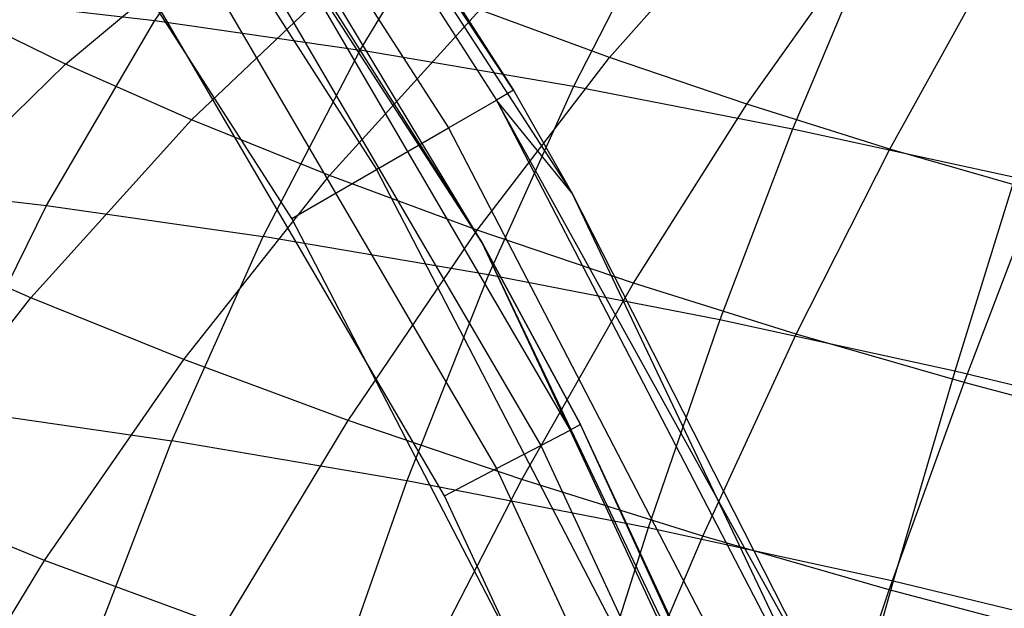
# Model space of a CAD drawing. Extents: x -11.4 to 11.4, y 1.8 to 24.6.
# Tile 121 of 199: x 2.359 to 2.737, y 14.518 to 14.744. Entities that reach past the tile are written whole.
import ezdxf

# ---------------------------------------------------------------- set-up
doc = ezdxf.new("R2010")
doc.units = 0
doc.header["$MEASUREMENT"] = 0
doc.layers.get('0').update_dxf_attribs({"color": 13, "linetype": 'CONTINUOUS'})

# ---------------------------------------------------------------- blocks, each defined once
blk = doc.blocks.new('GRUPUJ_4')
at = {"color": 0}
for p, q in [((13.76604, 13.15907, 62.06299), (13.97551, 12.83579, 62.06299)), ((13.95308, 12.87521, 62.81103), (13.76604, 13.15907, 62.06299)), ((13.76604, 13.15907, 62.06299), (13.97551, 12.83579, 62.06299)), ((13.95308, 12.87521, 62.81103), (13.76604, 13.15907, 62.06299)), ((13.94114, 12.81659, 62.06299), (13.73447, 13.13555, 62.06299)), ((13.94114, 12.81659, 62.06299), (13.73447, 13.13555, 62.06299)), ((13.80605, 13.10406, 62.81103), (13.95308, 12.87521, 62.81103)), ((13.80605, 13.10406, 62.81103), (13.95308, 12.87521, 62.81103)), ((13.79994, 13.09972, 62.84869), (13.9466, 12.87146, 62.84869)), ((13.79994, 13.09972, 62.84869), (13.9466, 12.87146, 62.84869)), ((13.78254, 13.08737, 62.88062), (13.92814, 12.86077, 62.88062)), ((13.78254, 13.08737, 62.88062), (13.92814, 12.86077, 62.88062)), ((13.7565, 13.06889, 62.90196), (13.9005, 12.84477, 62.90196)), ((13.7565, 13.06889, 62.90196), (13.9005, 12.84477, 62.90196)), ((13.86791, 12.82589, 62.90945), (13.72579, 13.04709, 62.90945)), ((13.86791, 12.82589, 62.90945), (13.72579, 13.04709, 62.90945)), ((13.94114, 12.81659, 62.06299), (13.84148, 12.98183, 62.81103)), ((13.94114, 12.81659, 62.06299), (13.84148, 12.98183, 62.81103)), ((13.94114, 12.81659, 62.81103), (13.84148, 12.98183, 62.81103)), ((13.94114, 12.81659, 62.81103), (13.84148, 12.98183, 62.81103)), ((13.83771, 12.97939, 62.83362), (13.97496, 12.74461, 62.83362)), ((13.83771, 12.97939, 62.83362), (13.97496, 12.74461, 62.83362)), ((13.83771, 12.97939, 62.83362), (13.94114, 12.81659, 62.81103)), ((13.83771, 12.97939, 62.83362), (13.94114, 12.81659, 62.81103)), ((13.82697, 12.97242, 62.85278), (13.96362, 12.73867, 62.85278)), ((13.82697, 12.97242, 62.85278), (13.96362, 12.73867, 62.85278)), ((13.81528, 12.90197, 4.8297), (13.85954, 12.96523, 4.76393)), ((13.81528, 12.90197, 4.8297), (13.85954, 12.96523, 4.76393)), ((13.8109, 12.96198, 62.86558), (13.94664, 12.72979, 62.86558)), ((13.8109, 12.96198, 62.86558), (13.94664, 12.72979, 62.86558)), ((13.89416, 12.89063, 4.8679), (13.93314, 12.95465, 4.79957)), ((13.89416, 12.89063, 4.8679), (13.93314, 12.95465, 4.79957)), ((13.92662, 12.71931, 62.87008), (13.79195, 12.94967, 62.87008)), ((13.92662, 12.71931, 62.87008), (13.79195, 12.94967, 62.87008)), ((13.9901, 12.88774, 3.54055), (14.04172, 12.94642, 3.6052)), ((13.9901, 12.88774, 3.54055), (14.04172, 12.94642, 3.6052)), ((13.78084, 12.88529, 3.59367), (13.8511, 12.94376, 3.63765)), ((13.78084, 12.88529, 3.59367), (13.8511, 12.94376, 3.63765)), ((14.00964, 12.94164, 4.82745), (13.97615, 12.87669, 4.89779)), ((14.00964, 12.94164, 4.82745), (13.97615, 12.87669, 4.89779)), ((14.04281, 12.86982, 3.51887), (14.08652, 12.93119, 3.58677)), ((14.04281, 12.86982, 3.51887), (14.08652, 12.93119, 3.58677)), ((13.8294, 12.86383, 3.55108), (13.89372, 12.92491, 3.60026)), ((13.8294, 12.86383, 3.55108), (13.89372, 12.92491, 3.60026)), ((14.0882, 12.92635, 4.84727), (14.06035, 12.8603, 4.91903)), ((14.0882, 12.92635, 4.84727), (14.06035, 12.8603, 4.91903)), ((14.09776, 12.85261, 3.50298), (14.13324, 12.91655, 3.57327)), ((14.09776, 12.85261, 3.50298), (14.13324, 12.91655, 3.57327)), ((13.74037, 12.91059, 4.78361), (13.81528, 12.90197, 4.8297)), ((13.74037, 12.91059, 4.78361), (13.81528, 12.90197, 4.8297)), ((13.78084, 12.88529, 3.59367), (13.73724, 12.90664, 3.64138)), ((13.78084, 12.88529, 3.59367), (13.73724, 12.90664, 3.64138)), ((13.88238, 12.84248, 3.51407), (13.94022, 12.90618, 3.56778)), ((13.88238, 12.84248, 3.51407), (13.94022, 12.90618, 3.56778)), ((13.9901, 12.88774, 3.54055), (13.94022, 12.90618, 3.56778)), ((13.9901, 12.88774, 3.54055), (13.94022, 12.90618, 3.56778)), ((13.77359, 12.83097, 4.88894), (13.81528, 12.90197, 4.8297)), ((13.77359, 12.83097, 4.88894), (13.81528, 12.90197, 4.8297)), ((13.81528, 12.90197, 4.8297), (13.89416, 12.89063, 4.8679)), ((13.81528, 12.90197, 4.8297), (13.89416, 12.89063, 4.8679)), ((13.85691, 12.81899, 4.9293), (13.89416, 12.89063, 4.8679)), ((13.85691, 12.81899, 4.9293), (13.89416, 12.89063, 4.8679)), ((13.97615, 12.87669, 4.89779), (13.89416, 12.89063, 4.8679)), ((13.97615, 12.87669, 4.89779), (13.89416, 12.89063, 4.8679)), ((13.9392, 12.82148, 3.48304), (13.9901, 12.88774, 3.54055)), ((13.9392, 12.82148, 3.48304), (13.9901, 12.88774, 3.54055)), ((14.04281, 12.86982, 3.51887), (13.9901, 12.88774, 3.54055)), ((14.04281, 12.86982, 3.51887), (13.9901, 12.88774, 3.54055)), ((13.71353, 12.81927, 3.55628), (13.78084, 12.88529, 3.59367)), ((13.71353, 12.81927, 3.55628), (13.78084, 12.88529, 3.59367)), ((13.8294, 12.86383, 3.55108), (13.78084, 12.88529, 3.59367)), ((13.8294, 12.86383, 3.55108), (13.78084, 12.88529, 3.59367)), ((13.97615, 12.87669, 4.89779), (13.94352, 12.80427, 4.96087)), ((13.97615, 12.87669, 4.89779), (13.94352, 12.80427, 4.96087)), ((13.95308, 12.87521, 62.81103), (13.9466, 12.87146, 62.84869)), ((13.95308, 12.87521, 62.81103), (13.9466, 12.87146, 62.84869)), ((13.95308, 12.87521, 62.81103), (13.97551, 12.83579, 62.81103)), ((13.95308, 12.87521, 62.81103), (13.97551, 12.83579, 62.06299)), ((13.95308, 12.87521, 62.81103), (13.97551, 12.83579, 62.06299)), ((13.95308, 12.87521, 62.81103), (13.97551, 12.83579, 62.81103)), ((14.06035, 12.8603, 4.91903), (13.97615, 12.87669, 4.89779)), ((14.06035, 12.8603, 4.91903), (13.97615, 12.87669, 4.89779)), ((13.92814, 12.86077, 62.88062), (13.9466, 12.87146, 62.84869)), ((13.92814, 12.86077, 62.88062), (13.9466, 12.87146, 62.84869)), ((13.97551, 12.83579, 62.81103), (13.9466, 12.87146, 62.84869)), ((14.07838, 12.63378, 62.81103), (13.9466, 12.87146, 62.84869)), ((13.97551, 12.83579, 62.81103), (13.9466, 12.87146, 62.84869)), ((14.07838, 12.63378, 62.81103), (13.9466, 12.87146, 62.84869)), ((13.9466, 12.87146, 62.84869), (14.07157, 12.63064, 62.84869)), ((13.9466, 12.87146, 62.84869), (14.07157, 12.63064, 62.84869)), ((13.99925, 12.80106, 3.45835), (14.04281, 12.86982, 3.51887)), ((13.99925, 12.80106, 3.45835), (14.04281, 12.86982, 3.51887)), ((14.09776, 12.85261, 3.50298), (14.04281, 12.86982, 3.51887)), ((14.09776, 12.85261, 3.50298), (14.04281, 12.86982, 3.51887)), ((13.76751, 12.7954, 3.50893), (13.8294, 12.86383, 3.55108)), ((13.76751, 12.7954, 3.50893), (13.8294, 12.86383, 3.55108)), ((13.88238, 12.84248, 3.51407), (13.8294, 12.86383, 3.55108)), ((13.88238, 12.84248, 3.51407), (13.8294, 12.86383, 3.55108)), ((13.9005, 12.84477, 62.90196), (13.92814, 12.86077, 62.88062)), ((13.9005, 12.84477, 62.90196), (13.92814, 12.86077, 62.88062)), ((13.92814, 12.86077, 62.88062), (14.0522, 12.62169, 62.88062)), ((13.92814, 12.86077, 62.88062), (14.0522, 12.62169, 62.88062)), ((14.06035, 12.8603, 4.91903), (14.03247, 12.78695, 4.98331)), ((14.06035, 12.8603, 4.91903), (14.03247, 12.78695, 4.98331)), ((14.14584, 12.84165, 4.9314), (14.06035, 12.8603, 4.91903)), ((14.14584, 12.84165, 4.9314), (14.06035, 12.8603, 4.91903)), ((14.06187, 12.78145, 3.44025), (14.09776, 12.85261, 3.50298)), ((14.06187, 12.78145, 3.44025), (14.09776, 12.85261, 3.50298)), ((14.15437, 12.83629, 3.49306), (14.09776, 12.85261, 3.50298)), ((14.15437, 12.83629, 3.49306), (14.09776, 12.85261, 3.50298)), ((13.86791, 12.82589, 62.90945), (13.9005, 12.84477, 62.90196)), ((13.86791, 12.82589, 62.90945), (13.9005, 12.84477, 62.90196)), ((13.9005, 12.84477, 62.90196), (14.02321, 12.60831, 62.90196)), ((13.9005, 12.84477, 62.90196), (14.02321, 12.60831, 62.90196)), ((13.69446, 12.84008, 4.84025), (13.77359, 12.83097, 4.88894)), ((13.69446, 12.84008, 4.84025), (13.77359, 12.83097, 4.88894)), ((13.8264, 12.77167, 3.46779), (13.88238, 12.84248, 3.51407)), ((13.8264, 12.77167, 3.46779), (13.88238, 12.84248, 3.51407)), ((13.9392, 12.82148, 3.48304), (13.88238, 12.84248, 3.51407)), ((13.9392, 12.82148, 3.48304), (13.88238, 12.84248, 3.51407)), ((14.14584, 12.84165, 4.9314), (14.12278, 12.76725, 4.99637)), ((14.14584, 12.84165, 4.9314), (14.12278, 12.76725, 4.99637)), ((14.12636, 12.76286, 3.42895), (14.15437, 12.83629, 3.49306)), ((14.12636, 12.76286, 3.42895), (14.15437, 12.83629, 3.49306)), ((13.97551, 12.83579, 62.81103), (14.07838, 12.63378, 62.81103)), ((13.97551, 12.83579, 62.06299), (14.14099, 12.48794, 62.06299)), ((13.97551, 12.83579, 62.06299), (14.07838, 12.63378, 62.81103)), ((13.97551, 12.83579, 62.06299), (14.14099, 12.48794, 62.06299)), ((13.97551, 12.83579, 62.81103), (13.97551, 12.83579, 62.06299)), ((13.97551, 12.83579, 62.81103), (14.07838, 12.63378, 62.81103)), ((13.97551, 12.83579, 62.06299), (14.07838, 12.63378, 62.81103)), ((13.97551, 12.83579, 62.81103), (13.97551, 12.83579, 62.06299)), ((13.73492, 12.75299, 4.94102), (13.77359, 12.83097, 4.88894)), ((13.73492, 12.75299, 4.94102), (13.77359, 12.83097, 4.88894)), ((13.77359, 12.83097, 4.88894), (13.85691, 12.81899, 4.9293)), ((13.77359, 12.83097, 4.88894), (13.85691, 12.81899, 4.9293)), ((13.98901, 12.59252, 62.90945), (13.86791, 12.82589, 62.90945)), ((13.98901, 12.59252, 62.90945), (13.86791, 12.82589, 62.90945)), ((13.88957, 12.74833, 3.4333), (13.9392, 12.82148, 3.48304)), ((13.88957, 12.74833, 3.4333), (13.9392, 12.82148, 3.48304)), ((13.99925, 12.80106, 3.45835), (13.9392, 12.82148, 3.48304)), ((13.99925, 12.80106, 3.45835), (13.9392, 12.82148, 3.48304)), ((13.76751, 12.7954, 3.50893), (13.71353, 12.81927, 3.55628)), ((13.76751, 12.7954, 3.50893), (13.71353, 12.81927, 3.55628)), ((13.82181, 12.7405, 4.98309), (13.85691, 12.81899, 4.9293)), ((13.82181, 12.7405, 4.98309), (13.85691, 12.81899, 4.9293)), ((13.94352, 12.80427, 4.96087), (13.85691, 12.81899, 4.9293)), ((13.94352, 12.80427, 4.96087), (13.85691, 12.81899, 4.9293)), ((14.10441, 12.47339, 62.06299), (13.94114, 12.81659, 62.06299)), ((13.94114, 12.81659, 62.06299), (13.97894, 12.74669, 62.81103)), ((14.10441, 12.47339, 62.06299), (13.94114, 12.81659, 62.06299)), ((13.94114, 12.81659, 62.06299), (13.94114, 12.81659, 62.81103)), ((13.94114, 12.81659, 62.06299), (13.97894, 12.74669, 62.81103)), ((13.97894, 12.74669, 62.81103), (13.94114, 12.81659, 62.81103)), ((13.94114, 12.81659, 62.06299), (13.94114, 12.81659, 62.81103)), ((13.97894, 12.74669, 62.81103), (13.94114, 12.81659, 62.81103)), ((13.97496, 12.74461, 62.83362), (13.94114, 12.81659, 62.81103)), ((13.97496, 12.74461, 62.83362), (13.94114, 12.81659, 62.81103)), ((13.94352, 12.80427, 4.96087), (13.91212, 12.72514, 5.01601)), ((13.94352, 12.80427, 4.96087), (13.91212, 12.72514, 5.01601)), ((14.03247, 12.78695, 4.98331), (13.94352, 12.80427, 4.96087)), ((14.03247, 12.78695, 4.98331), (13.94352, 12.80427, 4.96087)), ((13.95632, 12.72563, 3.40585), (13.99925, 12.80106, 3.45835)), ((13.95632, 12.72563, 3.40585), (13.99925, 12.80106, 3.45835)), ((14.06187, 12.78145, 3.44025), (13.99925, 12.80106, 3.45835)), ((14.06187, 12.78145, 3.44025), (13.99925, 12.80106, 3.45835)), ((13.7087, 12.72038, 3.47428), (13.76751, 12.7954, 3.50893)), ((13.7087, 12.72038, 3.47428), (13.76751, 12.7954, 3.50893)), ((13.8264, 12.77167, 3.46779), (13.76751, 12.7954, 3.50893)), ((13.8264, 12.77167, 3.46779), (13.76751, 12.7954, 3.50893)), ((14.03247, 12.78695, 4.98331), (14.00487, 12.70709, 5.03941)), ((14.03247, 12.78695, 4.98331), (14.00487, 12.70709, 5.03941)), ((14.12278, 12.76725, 4.99637), (14.03247, 12.78695, 4.98331)), ((14.12278, 12.76725, 4.99637), (14.03247, 12.78695, 4.98331)), ((14.02592, 12.70383, 3.38573), (14.06187, 12.78145, 3.44025)), ((14.02592, 12.70383, 3.38573), (14.06187, 12.78145, 3.44025)), ((14.12636, 12.76286, 3.42895), (14.06187, 12.78145, 3.44025)), ((14.12636, 12.76286, 3.42895), (14.06187, 12.78145, 3.44025)), ((13.77289, 12.69451, 3.42944), (13.8264, 12.77167, 3.46779)), ((13.77289, 12.69451, 3.42944), (13.8264, 12.77167, 3.46779)), ((13.88957, 12.74833, 3.4333), (13.8264, 12.77167, 3.46779)), ((13.88957, 12.74833, 3.4333), (13.8264, 12.77167, 3.46779)), ((14.12278, 12.76725, 4.99637), (14.09904, 12.68654, 5.05303)), ((14.12278, 12.76725, 4.99637), (14.09904, 12.68654, 5.05303)), ((14.21347, 12.74536, 4.99992), (14.12278, 12.76725, 4.99637)), ((14.21347, 12.74536, 4.99992), (14.12278, 12.76725, 4.99637)), ((14.09762, 12.68316, 3.37317), (14.12636, 12.76286, 3.42895)), ((14.09762, 12.68316, 3.37317), (14.12636, 12.76286, 3.42895)), ((14.19202, 12.74549, 3.42456), (14.12636, 12.76286, 3.42895)), ((14.19202, 12.74549, 3.42456), (14.12636, 12.76286, 3.42895)), ((13.73492, 12.75299, 4.94102), (13.82181, 12.7405, 4.98309)), ((13.73492, 12.75299, 4.94102), (13.82181, 12.7405, 4.98309)), ((13.84173, 12.66908, 3.39186), (13.88957, 12.74833, 3.4333)), ((13.84173, 12.66908, 3.39186), (13.88957, 12.74833, 3.4333)), ((13.95632, 12.72563, 3.40585), (13.88957, 12.74833, 3.4333)), ((13.95632, 12.72563, 3.40585), (13.88957, 12.74833, 3.4333)), ((13.97894, 12.74669, 62.81103), (13.97496, 12.74461, 62.83362)), ((13.97894, 12.74669, 62.81103), (13.97496, 12.74461, 62.83362)), ((14.10441, 12.47339, 62.06299), (13.97894, 12.74669, 62.81103)), ((14.10441, 12.47339, 62.06299), (13.97894, 12.74669, 62.81103)), ((14.09379, 12.49971, 62.81103), (13.97894, 12.74669, 62.81103)), ((14.09379, 12.49971, 62.81103), (13.97894, 12.74669, 62.81103)), ((13.96362, 12.73867, 62.85278), (13.97496, 12.74461, 62.83362)), ((13.96362, 12.73867, 62.85278), (13.97496, 12.74461, 62.83362)), ((14.08963, 12.49801, 62.83362), (13.97496, 12.74461, 62.83362)), ((14.08963, 12.49801, 62.83362), (13.97496, 12.74461, 62.83362)), ((13.78921, 12.65598, 5.02873), (13.82181, 12.7405, 4.98309)), ((13.78921, 12.65598, 5.02873), (13.82181, 12.7405, 4.98309)), ((13.91212, 12.72514, 5.01601), (13.82181, 12.7405, 4.98309)), ((13.91212, 12.72514, 5.01601), (13.82181, 12.7405, 4.98309)), ((13.94664, 12.72979, 62.86558), (13.96362, 12.73867, 62.85278)), ((13.94664, 12.72979, 62.86558), (13.96362, 12.73867, 62.85278)), ((13.96362, 12.73867, 62.85278), (14.07778, 12.49316, 62.85278)), ((13.96362, 12.73867, 62.85278), (14.07778, 12.49316, 62.85278)), ((13.92662, 12.71931, 62.87008), (13.94664, 12.72979, 62.86558)), ((13.92662, 12.71931, 62.87008), (13.94664, 12.72979, 62.86558)), ((13.94664, 12.72979, 62.86558), (14.06005, 12.48591, 62.86558)), ((13.94664, 12.72979, 62.86558), (14.06005, 12.48591, 62.86558)), ((13.91212, 12.72514, 5.01601), (13.88226, 12.64016, 5.06264)), ((13.91212, 12.72514, 5.01601), (13.88226, 12.64016, 5.06264)), ((14.00487, 12.70709, 5.03941), (13.91212, 12.72514, 5.01601)), ((14.00487, 12.70709, 5.03941), (13.91212, 12.72514, 5.01601)), ((13.91447, 12.64434, 3.36194), (13.95632, 12.72563, 3.40585)), ((13.91447, 12.64434, 3.36194), (13.95632, 12.72563, 3.40585)), ((14.02592, 12.70383, 3.38573), (13.95632, 12.72563, 3.40585)), ((14.02592, 12.70383, 3.38573), (13.95632, 12.72563, 3.40585)), ((13.77289, 12.69451, 3.42944), (13.7087, 12.72038, 3.47428)), ((13.77289, 12.69451, 3.42944), (13.7087, 12.72038, 3.47428)), ((14.03913, 12.47735, 62.87008), (13.92662, 12.71931, 62.87008)), ((14.03913, 12.47735, 62.87008), (13.92662, 12.71931, 62.87008)), ((14.00487, 12.70709, 5.03941), (13.97783, 12.62156, 5.08675)), ((14.00487, 12.70709, 5.03941), (13.97783, 12.62156, 5.08675)), ((13.99033, 12.62058, 3.34001), (14.02592, 12.70383, 3.38573)), ((13.99033, 12.62058, 3.34001), (14.02592, 12.70383, 3.38573)), ((14.09904, 12.68654, 5.05303), (14.00487, 12.70709, 5.03941)), ((14.09904, 12.68654, 5.05303), (14.00487, 12.70709, 5.03941)), ((14.09762, 12.68316, 3.37317), (14.02592, 12.70383, 3.38573)), ((14.09762, 12.68316, 3.37317), (14.02592, 12.70383, 3.38573)), ((13.7224, 12.61182, 3.39943), (13.77289, 12.69451, 3.42944)), ((13.7224, 12.61182, 3.39943), (13.77289, 12.69451, 3.42944)), ((13.84173, 12.66908, 3.39186), (13.77289, 12.69451, 3.42944)), ((13.84173, 12.66908, 3.39186), (13.77289, 12.69451, 3.42944)), ((14.09904, 12.68654, 5.05303), (14.07486, 12.60039, 5.10079)), ((14.09904, 12.68654, 5.05303), (14.07486, 12.60039, 5.10079)), ((14.1936, 12.66372, 5.05673), (14.09904, 12.68654, 5.05303)), ((14.1936, 12.66372, 5.05673), (14.09904, 12.68654, 5.05303)), ((14.06846, 12.59806, 3.32632), (14.09762, 12.68316, 3.37317)), ((14.06846, 12.59806, 3.32632), (14.09762, 12.68316, 3.37317)), ((14.17061, 12.66386, 3.3683), (14.09762, 12.68316, 3.37317)), ((14.17061, 12.66386, 3.3683), (14.09762, 12.68316, 3.37317))]:
    blk.add_line(p, q, dxfattribs=at)
blk = doc.blocks.new('SATELLITE_M_ZWIS-11230-112')
at = {"color": 0}
blk.add_blockref('GRUPUJ_4', (-11.40464, 1.84184, 0.62927), dxfattribs=at)

msp = doc.modelspace()

# ---------------------------------------------------------------- block references
at = {"color": 0}
msp.add_blockref('SATELLITE_M_ZWIS-11230-112', (0, 0), dxfattribs=at)

doc.saveas('drawing.dxf')
